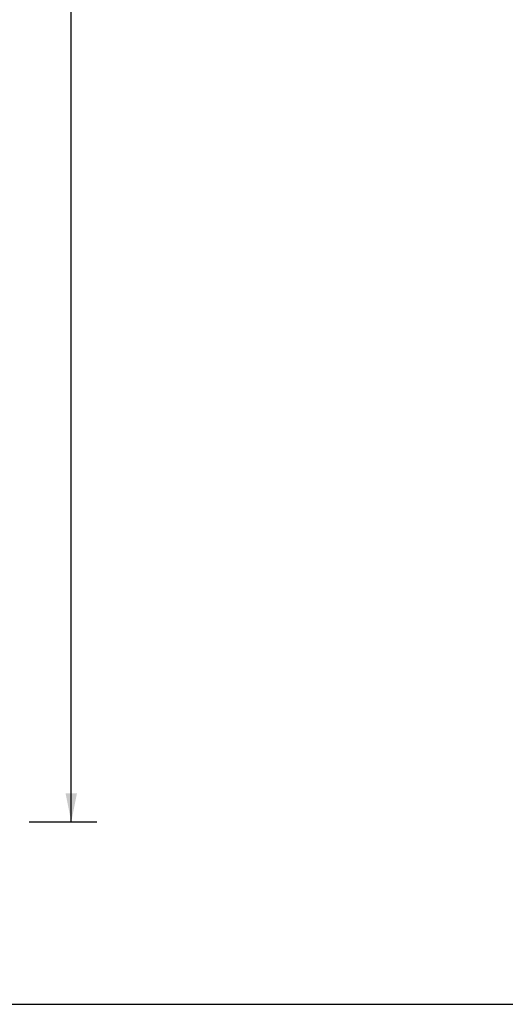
# Model space of a CAD drawing. Header units: inches. Extents: x 0 to 200, y 0 to 129.
# Tile 35 of 44: x 99 to 119, y 0 to 41. Entities that reach past the tile are written whole.
import ezdxf

# ---------------------------------------------------------------- set-up
doc = ezdxf.new("R2010")
doc.units = ezdxf.units.IN
doc.header["$LTSCALE"] = 11
doc.header["$MEASUREMENT"] = 0
doc.layers.get('0').update_dxf_attribs({"linetype": 'CONTINUOUS'})
doc.layers.add('DIMENSIONS', color=7, linetype='CONTINUOUS')
doc.styles.get("Standard").update_dxf_attribs({"font": 'arial.ttf'})
doc.dimstyles.new('DIMSTYLE_1', dxfattribs={"dimtxt": 0.882353, "dimasz": 1.176471, "dimexe": 0.09, "dimexo": 0.07, "dimgap": 0.0375, "dimtad": 0, "dimtih": 1, "dimtoh": 1, "dimzin": 4, "dimdsep": 46, "dimtxsty": 'Standard', "dimblk": '_FILLED', "dimblk1": '_FILLED', "dimblk2": '_FILLED', "dimcen": 0.09, "dimazin": 1, "dimtfac": 1, "dimtdec": 3, "dimtofl": 0, "dimtmove": 0, "dimatfit": 3, "dimldrblk": '_FILLED', "dimfxl": 0, "dimtolj": 1, "dimtzin": 4, "dimarcsym": 0})

# ---------------------------------------------------------------- blocks, each defined once
blk = doc.blocks.new('_FILLED')
at = {"color": 0, "linetype": 'ByBlock'}
blk.add_solid([(0, 0), (-1, 0.2), (-1, -0.2)], dxfattribs=at)
blk = doc.blocks.new('*D2')
at = {"layer": 'DIMENSIONS', "color": 2, "linetype": 'Continuous'}
for p, q in [((99.016, 86.281), (101.81, 86.281)), ((100.751, 86.281), (100.751, 47.794)), ((100.751, 7.541), (100.751, 46.029)), ((99.016, 7.541), (101.81, 7.541))]:
    blk.add_line(p, q, dxfattribs=at)
at = {"layer": 'DIMENSIONS', "color": 2, "linetype": 'Continuous', "xscale": 1.1764705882, "yscale": 1.1764705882, "zscale": 1.1764705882}
for p, rotation in [((100.751, 86.281), 90), ((100.751, 7.541), 270)]:
    blk.add_blockref('_FILLED', p, dxfattribs=dict(at, rotation=rotation))
at = {"layer": 'DIMENSIONS', "color": 2, "linetype": 'Continuous', "insert": (100.751, 47.353), "char_height": 0.8824, "width": 3.08332, "attachment_point": 2, "line_spacing_factor": 0.9}
blk.add_mtext('78.74', dxfattribs=at)

msp = doc.modelspace()

# ---------------------------------------------------------------- linework, layer by layer
at = {"color": 7, "linetype": 'Continuous'}
msp.add_line((0, 0), (200, 0), dxfattribs=at)

# ---------------------------------------------------------------- dimensions: what is measured, and where the dimension line sits
at = {"layer": 'DIMENSIONS', "color": 2, "linetype": 'Continuous'}
dim = msp.add_linear_dim(base=(100.751, 7.541), p1=(98.946, 86.281), p2=(98.946, 7.541), angle=270, text='<>\\P[]', dimstyle='DIMSTYLE_1', dxfattribs=at)
dim.commit()
dim.dimension.update_dxf_attribs({"geometry": '*D2', "text_midpoint": (100.751, 46.906), "dimtype": 160})

doc.saveas('drawing.dxf')
